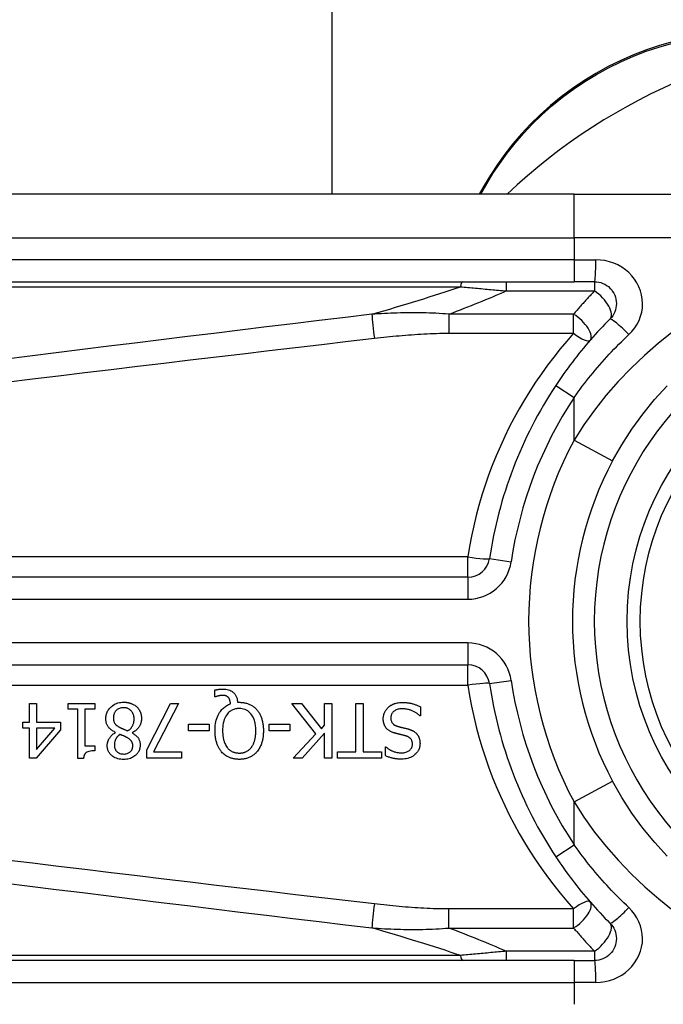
# Model space of a CAD drawing. Header units: inches. Extents: x 12 to 399, y 35 to 188.
# Tile 25 of 193: x 12.78 to 13.359, y 114.364 to 115.249. Entities that reach past the tile are written whole.
import ezdxf

# ---------------------------------------------------------------- set-up
doc = ezdxf.new("R2010")
doc.units = ezdxf.units.IN
doc.header["$MEASUREMENT"] = 0
doc.layers.add('Visible Edges(ANSI)', color=7, linetype='Continuous', lineweight=25)
doc.layers.add('Visible Tangent Edges(ANSI)', color=7, linetype='Continuous', lineweight=25)

msp = doc.modelspace()

# ---------------------------------------------------------------- linework, layer by layer
at = {"layer": 'Visible Edges(ANSI)'}
for p, q in [((13.06082, 129.9632), (13.06082, 115.09206)), ((13.19768, 115.09973), (13.19326, 115.09206)), ((13.27863, 115.09206), (12.62956, 115.09206)), ((13.27863, 115.09206), (13.51589, 115.09206)), ((12.62956, 115.01332), (13.27863, 115.01332)), ((13.29705, 115.01332), (13.27863, 115.01332)), ((13.18312, 114.74756), (12.53114, 114.74756)), ((12.53114, 114.66885), (13.18312, 114.66885)), ((12.95559, 114.64027), (12.95559, 114.64621)), ((12.7888, 114.63417), (12.79515, 114.63417)), ((12.7888, 114.61726), (12.7888, 114.63417)), ((12.79515, 114.63417), (12.79515, 114.61726)), ((12.82366, 114.62914), (12.82366, 114.63417)), ((12.82366, 114.63417), (12.84767, 114.63417)), ((12.84767, 114.63417), (12.84767, 114.62914)), ((12.89449, 114.59233), (12.91578, 114.63417)), ((12.9228, 114.63417), (12.90031, 114.59074)), ((12.91578, 114.63417), (12.9228, 114.63417)), ((12.95646, 114.64027), (12.95559, 114.64027)), ((12.976, 114.63521), (12.97752, 114.63521)), ((13.04651, 114.60693), (13.02494, 114.63417)), ((13.02494, 114.63417), (13.03343, 114.63417)), ((13.03343, 114.63417), (13.05142, 114.61128)), ((13.05429, 114.63417), (13.06083, 114.63417)), ((13.05429, 114.61451), (13.05429, 114.63417)), ((13.06083, 114.63417), (13.06083, 114.58496)), ((13.08233, 114.59078), (13.08233, 114.63417)), ((13.08233, 114.63417), (13.08887, 114.63417)), ((13.08887, 114.63417), (13.08887, 114.59078)), ((12.83239, 114.62914), (12.82366, 114.62914)), ((12.83239, 114.5848), (12.83239, 114.62914)), ((12.83874, 114.62914), (12.83874, 114.59616)), ((12.84767, 114.62914), (12.83874, 114.62914)), ((13.14047, 114.63122), (13.14047, 114.623)), ((12.78294, 114.61195), (12.78294, 114.61726)), ((12.78294, 114.61726), (12.7888, 114.61726)), ((12.79515, 114.61726), (12.81688, 114.61726)), ((12.81688, 114.61726), (12.81688, 114.61032)), ((12.93194, 114.60964), (12.93194, 114.61562)), ((12.93194, 114.61562), (12.95056, 114.61562)), ((12.95056, 114.61562), (12.95056, 114.60964)), ((13.0044, 114.60964), (13.0044, 114.61562)), ((13.0044, 114.61562), (13.02302, 114.61562)), ((13.02302, 114.61562), (13.02302, 114.60964)), ((13.14047, 114.623), (13.13999, 114.623)), ((12.7888, 114.61195), (12.78294, 114.61195)), ((12.7888, 114.58496), (12.7888, 114.61195)), ((12.81688, 114.61032), (12.79487, 114.58496)), ((12.79515, 114.61195), (12.79515, 114.59273)), ((12.79515, 114.59273), (12.8117, 114.61195)), ((12.8117, 114.61195), (12.79515, 114.61195)), ((12.86629, 114.60797), (12.86629, 114.60817)), ((12.88129, 114.60789), (12.88129, 114.60769)), ((12.95056, 114.60964), (12.93194, 114.60964)), ((13.02302, 114.60964), (13.0044, 114.60964)), ((13.02613, 114.58496), (13.04651, 114.60693)), ((13.05429, 114.60757), (13.03411, 114.58496)), ((13.05142, 114.61128), (13.05429, 114.61451)), ((13.05429, 114.58496), (13.05429, 114.60757)), ((12.83874, 114.59616), (12.84767, 114.59616)), ((12.84767, 114.59616), (12.84767, 114.59166)), ((12.89449, 114.58496), (12.89449, 114.59233)), ((12.90031, 114.59074), (12.92571, 114.59074)), ((12.92571, 114.59074), (12.92571, 114.58496)), ((13.06582, 114.58496), (13.06582, 114.59078)), ((13.06582, 114.59078), (13.08233, 114.59078)), ((13.08887, 114.59078), (13.10538, 114.59078)), ((13.10538, 114.59078), (13.10538, 114.58496)), ((13.10893, 114.58727), (13.10893, 114.59509)), ((13.10893, 114.59509), (13.1094, 114.59509)), ((12.79487, 114.58496), (12.7888, 114.58496)), ((12.8375, 114.5848), (12.83239, 114.5848)), ((12.92571, 114.58496), (12.89449, 114.58496)), ((13.03411, 114.58496), (13.02613, 114.58496)), ((13.06083, 114.58496), (13.05429, 114.58496)), ((13.10538, 114.58496), (13.06582, 114.58496)), ((13.27863, 114.40309), (12.62956, 114.40309)), ((13.27863, 114.40309), (13.29705, 114.40309))]:
    msp.add_line(p, q, dxfattribs=at)
at = {"layer": 'Visible Edges(ANSI)', "flags": 128}
for points in [[(13.36729, 115.2289), (13.35553, 115.22557), (13.3438, 115.22168), (13.33217, 115.21722), (13.32069, 115.21219), (13.30939, 115.20662), (13.29833, 115.20055), (13.28756, 115.19399), (13.27712, 115.18697), (13.26707, 115.17951), (13.25744, 115.17166), (13.24828, 115.16345), (13.23959, 115.15494), (13.23137, 115.14616), (13.22364, 115.13716), (13.2164, 115.12797), (13.20966, 115.11864), (13.20341, 115.10922), (13.19768, 115.09973)], [(13.29705, 115.01332), (13.29898, 115.01322), (13.30088, 115.01293), (13.30274, 115.01246), (13.30456, 115.01181), (13.3063, 115.01099), (13.30796, 115.01), (13.30951, 115.00887), (13.31094, 115.00759), (13.31224, 115.00617), (13.31338, 115.00462), (13.31437, 115.00296), (13.3152, 115.0012), (13.31586, 114.99938), (13.31634, 114.9975), (13.31664, 114.99559), (13.31674, 114.99366), (13.31665, 114.99173), (13.31636, 114.98981), (13.31589, 114.98793), (13.31524, 114.9861), (13.31441, 114.98435), (13.31342, 114.98269), (13.31226, 114.98114), (13.31097, 114.97971)], [(13.31097, 114.97971), (13.30872, 114.97744), (13.30648, 114.97515), (13.30427, 114.97284), (13.30207, 114.97051), (13.29988, 114.96816), (13.29772, 114.96579), (13.29557, 114.9634), (13.29344, 114.96099), (13.29133, 114.95856), (13.28925, 114.95611), (13.28718, 114.95364), (13.28513, 114.95115), (13.2831, 114.94865), (13.28109, 114.94613), (13.2791, 114.94359), (13.27714, 114.94104), (13.27519, 114.93847), (13.27327, 114.93588), (13.27137, 114.93328), (13.26949, 114.93066), (13.26764, 114.92803), (13.26581, 114.92538), (13.264, 114.92272), (13.26221, 114.92005)], [(13.31333, 114.85223), (13.32163, 114.86675), (13.33072, 114.88082), (13.34057, 114.89436), (13.35111, 114.9073), (13.36231, 114.91958)], [(12.95559, 114.64621), (12.95598, 114.64631), (12.95638, 114.64639), (12.95676, 114.64647), (12.95714, 114.64655), (12.95751, 114.64662), (12.95787, 114.64668), (12.95822, 114.64673), (12.95855, 114.64679), (12.95888, 114.64683), (12.95918, 114.64687), (12.95948, 114.64691), (12.95977, 114.64694), (12.96006, 114.64697), (12.96034, 114.647), (12.96063, 114.64702), (12.96092, 114.64705), (12.96121, 114.64706), (12.9615, 114.64708), (12.96179, 114.6471), (12.96208, 114.64711), (12.96237, 114.64712), (12.96266, 114.64712), (12.96295, 114.64713), (12.96324, 114.64713)], [(12.96324, 114.64713), (12.96441, 114.64709), (12.96557, 114.64698), (12.96672, 114.64678), (12.96784, 114.64649), (12.96894, 114.6461), (12.96994, 114.64563), (12.97081, 114.64513), (12.97155, 114.64461), (12.97217, 114.6441), (12.97268, 114.64361), (12.97313, 114.64313), (12.97355, 114.64262), (12.97393, 114.64209), (12.97427, 114.64154), (12.97459, 114.64096), (12.97487, 114.64036), (12.97512, 114.63975), (12.97533, 114.63912), (12.97551, 114.63848), (12.97566, 114.63784), (12.97579, 114.63719), (12.97588, 114.63653), (12.97596, 114.63587), (12.976, 114.63521)], [(12.85756, 114.62045), (12.85758, 114.62131), (12.85765, 114.62217), (12.85776, 114.62302), (12.85793, 114.62386), (12.85814, 114.62469), (12.85841, 114.6255), (12.85873, 114.62631), (12.85911, 114.62709), (12.85953, 114.62783), (12.85999, 114.62855), (12.8605, 114.62924), (12.86106, 114.6299), (12.86165, 114.63054), (12.86232, 114.63118), (12.86309, 114.63184), (12.86397, 114.63248), (12.86495, 114.6331), (12.86603, 114.63368), (12.86722, 114.63419), (12.86845, 114.6346), (12.86971, 114.63491), (12.87099, 114.63512), (12.87229, 114.63525), (12.87359, 114.63529)], [(12.87359, 114.63529), (12.87403, 114.63528), (12.87447, 114.63527), (12.87491, 114.63525), (12.87535, 114.63522), (12.87578, 114.63518), (12.87622, 114.63513), (12.87665, 114.63508), (12.87708, 114.63501), (12.87751, 114.63494), (12.87794, 114.63485), (12.87837, 114.63476), (12.87879, 114.63465), (12.87922, 114.63453), (12.87963, 114.63441), (12.88005, 114.63427), (12.88047, 114.63411), (12.88097, 114.63392), (12.88154, 114.63367), (12.88216, 114.63336), (12.88283, 114.633), (12.88351, 114.63257), (12.88417, 114.6321), (12.8848, 114.6316), (12.8854, 114.63106)], [(12.95574, 114.6096), (12.95577, 114.61121), (12.95586, 114.61282), (12.95601, 114.61443), (12.95622, 114.61603), (12.95652, 114.61762), (12.95689, 114.61918), (12.95735, 114.62072), (12.9579, 114.62223), (12.95852, 114.62362), (12.95918, 114.62489), (12.95986, 114.62603), (12.96055, 114.62704), (12.96125, 114.62794), (12.96193, 114.62873), (12.96259, 114.62942), (12.96327, 114.63007), (12.96398, 114.63067), (12.96472, 114.63124), (12.96549, 114.63178), (12.96629, 114.63227), (12.96711, 114.63272), (12.96796, 114.63312), (12.96882, 114.63349), (12.9697, 114.63381)], [(12.96217, 114.64143), (12.962, 114.64142), (12.96183, 114.64142), (12.96166, 114.64141), (12.96149, 114.6414), (12.96131, 114.64139), (12.96114, 114.64137), (12.96097, 114.64135), (12.96079, 114.64133), (12.96062, 114.64131), (12.96045, 114.64128), (12.96027, 114.64125), (12.9601, 114.64122), (12.95993, 114.64119), (12.95976, 114.64116), (12.95959, 114.64113), (12.95942, 114.64109), (12.95926, 114.64105), (12.95909, 114.64102), (12.95887, 114.64097), (12.9585, 114.64087), (12.95801, 114.64075), (12.95747, 114.6406), (12.95694, 114.64044), (12.95646, 114.64027)], [(12.96783, 114.63943), (12.96767, 114.6396), (12.96751, 114.63976), (12.96734, 114.63992), (12.96717, 114.64007), (12.96699, 114.64021), (12.96681, 114.64034), (12.96662, 114.64047), (12.96643, 114.64058), (12.96622, 114.64069), (12.96602, 114.6408), (12.9658, 114.64089), (12.96558, 114.64097), (12.96535, 114.64105), (12.96511, 114.64112), (12.96485, 114.64118), (12.96457, 114.64124), (12.96428, 114.64129), (12.96398, 114.64133), (12.96368, 114.64136), (12.96338, 114.64139), (12.96307, 114.64141), (12.96277, 114.64142), (12.96246, 114.64142), (12.96217, 114.64143)], [(12.9697, 114.63381), (12.96968, 114.63401), (12.96966, 114.63422), (12.96964, 114.63443), (12.96961, 114.63463), (12.96958, 114.63484), (12.96955, 114.63504), (12.96952, 114.63525), (12.96948, 114.63545), (12.96944, 114.63566), (12.9694, 114.63586), (12.96936, 114.63606), (12.96931, 114.63627), (12.96926, 114.63647), (12.9692, 114.63667), (12.96914, 114.63687), (12.96908, 114.63706), (12.96901, 114.63727), (12.96892, 114.63753), (12.9688, 114.63783), (12.96866, 114.63815), (12.96849, 114.63849), (12.96829, 114.63882), (12.96807, 114.63914), (12.96783, 114.63943)], [(12.97752, 114.63521), (12.97826, 114.6352), (12.97901, 114.63517), (12.97974, 114.63512), (12.98048, 114.63505), (12.98121, 114.63495), (12.98194, 114.63484), (12.98266, 114.6347), (12.98338, 114.63454), (12.98409, 114.63435), (12.9848, 114.63414), (12.9855, 114.63391), (12.9862, 114.63364), (12.98688, 114.63335), (12.98755, 114.63303), (12.98821, 114.63269), (12.98886, 114.63232), (12.98949, 114.63193), (12.9901, 114.63151), (12.9907, 114.63106), (12.99128, 114.63059), (12.99184, 114.6301), (12.99238, 114.62959), (12.99289, 114.62906), (12.99339, 114.62851)], [(13.11148, 114.63058), (13.11178, 114.63085), (13.11208, 114.63111), (13.11239, 114.63136), (13.11271, 114.6316), (13.11302, 114.63184), (13.11335, 114.63207), (13.11368, 114.63228), (13.11401, 114.6325), (13.11435, 114.6327), (13.1147, 114.6329), (13.11505, 114.63308), (13.1154, 114.63326), (13.11576, 114.63344), (13.11612, 114.6336), (13.11649, 114.63376), (13.11687, 114.63391), (13.11731, 114.63407), (13.11788, 114.63425), (13.11858, 114.63444), (13.11942, 114.63462), (13.1204, 114.63479), (13.12154, 114.63492), (13.12285, 114.63501), (13.12432, 114.63505)], [(13.12432, 114.63505), (13.12501, 114.63504), (13.12571, 114.63503), (13.12642, 114.635), (13.12712, 114.63496), (13.12783, 114.63491), (13.12854, 114.63485), (13.12925, 114.63477), (13.12996, 114.63467), (13.13066, 114.63456), (13.13136, 114.63443), (13.13205, 114.63429), (13.13273, 114.63412), (13.13339, 114.63393), (13.13405, 114.63373), (13.13471, 114.63352), (13.13536, 114.6333), (13.13602, 114.63308), (13.13666, 114.63284), (13.13731, 114.63259), (13.13795, 114.63234), (13.13859, 114.63207), (13.13922, 114.6318), (13.13985, 114.63151), (13.14047, 114.63122)], [(12.87351, 114.63038), (12.87273, 114.63036), (12.87195, 114.63028), (12.87119, 114.63016), (12.87043, 114.62997), (12.86969, 114.62973), (12.86899, 114.62942), (12.86837, 114.62908), (12.86782, 114.62871), (12.86733, 114.62833), (12.86691, 114.62794), (12.86653, 114.62755), (12.86619, 114.62714), (12.86588, 114.62671), (12.86559, 114.62627), (12.86534, 114.6258), (12.86511, 114.62531), (12.86492, 114.6248), (12.86475, 114.62429), (12.86462, 114.62377), (12.86451, 114.62324), (12.86444, 114.62271), (12.86438, 114.62217), (12.86435, 114.62163), (12.86434, 114.62109)], [(12.88296, 114.62009), (12.88294, 114.62088), (12.88287, 114.62166), (12.88276, 114.62243), (12.88259, 114.6232), (12.88237, 114.62395), (12.88209, 114.62468), (12.88176, 114.62537), (12.8814, 114.626), (12.88101, 114.62657), (12.88061, 114.62709), (12.8802, 114.62755), (12.87978, 114.62796), (12.87936, 114.62834), (12.8789, 114.62869), (12.87843, 114.62902), (12.87794, 114.62931), (12.87743, 114.62957), (12.87689, 114.62979), (12.87635, 114.62998), (12.87579, 114.63013), (12.87523, 114.63024), (12.87466, 114.63032), (12.87409, 114.63036), (12.87351, 114.63038)], [(12.8854, 114.63106), (12.88569, 114.63077), (12.88598, 114.63047), (12.88625, 114.63016), (12.88651, 114.62984), (12.88676, 114.62952), (12.88701, 114.62919), (12.88724, 114.62886), (12.88746, 114.62851), (12.88767, 114.62816), (12.88787, 114.6278), (12.88806, 114.62744), (12.88824, 114.62707), (12.88841, 114.62669), (12.88857, 114.62628), (12.88874, 114.62583), (12.8889, 114.62535), (12.88906, 114.62482), (12.8892, 114.62426), (12.88933, 114.62366), (12.88944, 114.62305), (12.88952, 114.62243), (12.88958, 114.62181), (12.88961, 114.62119), (12.88962, 114.62057)], [(12.97748, 114.62962), (12.97664, 114.6296), (12.9758, 114.62954), (12.97498, 114.62943), (12.97416, 114.62928), (12.97335, 114.62908), (12.97255, 114.62883), (12.97177, 114.62852), (12.97101, 114.62816), (12.97029, 114.62776), (12.96959, 114.62731), (12.96893, 114.62681), (12.96829, 114.62627), (12.96768, 114.62568), (12.967, 114.62493), (12.96626, 114.62399), (12.9655, 114.62283), (12.96476, 114.62142), (12.9641, 114.61982), (12.96358, 114.61817), (12.96318, 114.61649), (12.9629, 114.61479), (12.96271, 114.61306), (12.9626, 114.61133), (12.96256, 114.6096)], [(12.99243, 114.6096), (12.99242, 114.61062), (12.99239, 114.61164), (12.99232, 114.61267), (12.99223, 114.61371), (12.99211, 114.61473), (12.99195, 114.61576), (12.99175, 114.61677), (12.99152, 114.61777), (12.99124, 114.61876), (12.99093, 114.61973), (12.99055, 114.62071), (12.99008, 114.62172), (12.98953, 114.62275), (12.98887, 114.62378), (12.98809, 114.6248), (12.98719, 114.62579), (12.9862, 114.62668), (12.98514, 114.62747), (12.98399, 114.62815), (12.98276, 114.6287), (12.98148, 114.62911), (12.98017, 114.6294), (12.97883, 114.62957), (12.97748, 114.62962)], [(12.99339, 114.62851), (12.99389, 114.62791), (12.99436, 114.6273), (12.9948, 114.62667), (12.99522, 114.62602), (12.99561, 114.62536), (12.99598, 114.62469), (12.99633, 114.624), (12.99666, 114.6233), (12.99696, 114.6226), (12.99725, 114.62188), (12.99751, 114.62114), (12.99776, 114.62039), (12.99799, 114.61961), (12.9982, 114.61882), (12.9984, 114.618), (12.99857, 114.61716), (12.99873, 114.6163), (12.99887, 114.61542), (12.99898, 114.61451), (12.99908, 114.61358), (12.99916, 114.61262), (12.99921, 114.61164), (12.99924, 114.61063), (12.99925, 114.6096)], [(13.10701, 114.62013), (13.10702, 114.62062), (13.10705, 114.62111), (13.10709, 114.62159), (13.10714, 114.62207), (13.10722, 114.62255), (13.10731, 114.62303), (13.10742, 114.6235), (13.10754, 114.62397), (13.10767, 114.62443), (13.10783, 114.6249), (13.108, 114.62536), (13.10818, 114.62581), (13.10838, 114.62626), (13.10859, 114.6267), (13.10881, 114.62713), (13.10905, 114.62755), (13.1093, 114.62797), (13.10957, 114.62838), (13.10985, 114.62877), (13.11015, 114.62916), (13.11046, 114.62953), (13.11079, 114.62989), (13.11113, 114.63024), (13.11148, 114.63058)], [(13.1248, 114.62938), (13.12391, 114.62937), (13.123, 114.62932), (13.1221, 114.62922), (13.1212, 114.62908), (13.12032, 114.62889), (13.11946, 114.62865), (13.11866, 114.62835), (13.11796, 114.62802), (13.11736, 114.62767), (13.11685, 114.62732), (13.11641, 114.62697), (13.11604, 114.62663), (13.11569, 114.62626), (13.11537, 114.62588), (13.11507, 114.62548), (13.1148, 114.62505), (13.11457, 114.6246), (13.11436, 114.62414), (13.1142, 114.62366), (13.11406, 114.62318), (13.11396, 114.62268), (13.11389, 114.62218), (13.11384, 114.62167), (13.11383, 114.62117)], [(13.13999, 114.623), (13.13952, 114.62343), (13.13904, 114.62385), (13.13855, 114.62425), (13.13805, 114.62464), (13.13754, 114.62502), (13.13703, 114.62538), (13.1365, 114.62572), (13.13596, 114.62606), (13.13542, 114.62638), (13.13486, 114.62668), (13.1343, 114.62697), (13.13373, 114.62725), (13.13315, 114.62751), (13.13256, 114.62776), (13.13193, 114.628), (13.13127, 114.62824), (13.13057, 114.62847), (13.12983, 114.62868), (13.12906, 114.62887), (13.12826, 114.62904), (13.12744, 114.62918), (13.12658, 114.62929), (13.1257, 114.62936), (13.1248, 114.62938)], [(12.86629, 114.60817), (12.8656, 114.6085), (12.86491, 114.60886), (12.86423, 114.60924), (12.86357, 114.60965), (12.86293, 114.61008), (12.8623, 114.61054), (12.8617, 114.61102), (12.86113, 114.61154), (12.86059, 114.61208), (12.86009, 114.61263), (12.85966, 114.61318), (12.85929, 114.61373), (12.85897, 114.61427), (12.85869, 114.61481), (12.85845, 114.61535), (12.85825, 114.61589), (12.85808, 114.61644), (12.85793, 114.617), (12.85781, 114.61757), (12.85772, 114.61814), (12.85765, 114.61871), (12.8576, 114.61929), (12.85757, 114.61987), (12.85756, 114.62045)], [(12.86434, 114.62109), (12.86435, 114.62056), (12.86438, 114.62002), (12.86443, 114.61949), (12.86451, 114.61896), (12.86462, 114.61844), (12.86476, 114.61792), (12.86493, 114.61742), (12.86513, 114.61697), (12.86535, 114.61656), (12.86558, 114.6162), (12.86582, 114.61587), (12.86608, 114.61557), (12.86634, 114.61529), (12.86662, 114.61502), (12.86692, 114.61476), (12.86723, 114.6145), (12.86756, 114.61424), (12.8679, 114.61399), (12.86825, 114.61375), (12.86861, 114.61352), (12.86898, 114.61329), (12.86936, 114.61306), (12.86974, 114.61284), (12.87012, 114.61263)], [(12.87734, 114.60956), (12.8777, 114.60981), (12.87804, 114.61006), (12.87838, 114.61032), (12.87871, 114.61059), (12.87903, 114.61087), (12.87934, 114.61117), (12.87963, 114.61147), (12.87992, 114.61178), (12.8802, 114.6121), (12.88047, 114.61243), (12.88072, 114.61278), (12.88097, 114.61313), (12.88121, 114.61352), (12.88146, 114.61394), (12.88171, 114.61441), (12.88195, 114.61493), (12.88217, 114.61549), (12.88238, 114.61609), (12.88257, 114.61674), (12.88271, 114.6174), (12.88282, 114.61807), (12.8829, 114.61874), (12.88295, 114.61941), (12.88296, 114.62009)], [(12.88962, 114.62057), (12.88961, 114.62003), (12.88958, 114.6195), (12.88953, 114.61897), (12.88946, 114.61844), (12.88937, 114.61792), (12.88926, 114.61741), (12.88913, 114.61689), (12.88898, 114.61638), (12.88881, 114.61588), (12.88861, 114.61538), (12.88839, 114.61487), (12.88813, 114.61433), (12.88782, 114.61377), (12.88747, 114.61319), (12.88706, 114.6126), (12.8866, 114.61199), (12.88608, 114.61139), (12.88549, 114.61078), (12.88486, 114.61021), (12.8842, 114.60967), (12.88351, 114.60917), (12.88279, 114.60871), (12.88205, 114.60828), (12.88129, 114.60789)], [(13.11678, 114.60773), (13.11626, 114.6079), (13.11573, 114.60808), (13.11521, 114.60827), (13.1147, 114.60848), (13.11419, 114.60871), (13.11369, 114.60895), (13.1132, 114.60921), (13.11272, 114.60948), (13.11225, 114.60977), (13.11179, 114.61008), (13.11135, 114.61041), (13.11089, 114.61078), (13.11041, 114.61123), (13.10991, 114.61175), (13.10941, 114.61236), (13.10892, 114.61305), (13.10846, 114.61384), (13.10805, 114.61468), (13.10772, 114.61554), (13.10745, 114.61643), (13.10725, 114.61734), (13.10712, 114.61827), (13.10704, 114.6192), (13.10701, 114.62013)], [(13.11383, 114.62117), (13.11385, 114.62055), (13.1139, 114.61993), (13.11399, 114.61932), (13.11413, 114.61872), (13.11432, 114.61813), (13.11455, 114.61758), (13.11481, 114.61709), (13.11508, 114.61666), (13.11535, 114.61631), (13.11561, 114.61601), (13.11586, 114.61575), (13.11612, 114.61552), (13.1164, 114.6153), (13.11668, 114.61509), (13.11697, 114.61489), (13.11728, 114.61471), (13.11758, 114.61454), (13.1179, 114.61438), (13.11822, 114.61423), (13.11855, 114.61409), (13.11888, 114.61396), (13.11922, 114.61384), (13.11955, 114.61373), (13.11989, 114.61363)], [(12.8588, 114.59636), (12.8588, 114.59681), (12.85883, 114.59726), (12.85888, 114.59771), (12.85894, 114.59815), (12.85902, 114.59859), (12.85911, 114.59903), (12.85922, 114.59946), (12.85935, 114.59989), (12.8595, 114.60032), (12.85966, 114.60074), (12.85984, 114.60119), (12.86006, 114.60168), (12.86033, 114.60221), (12.86065, 114.60277), (12.86101, 114.60335), (12.86143, 114.60395), (12.8619, 114.60455), (12.86243, 114.60515), (12.86301, 114.60571), (12.86361, 114.60623), (12.86424, 114.60672), (12.8649, 114.60717), (12.86558, 114.60759), (12.86629, 114.60797)], [(12.87012, 114.61263), (12.87028, 114.61255), (12.87044, 114.61246), (12.8706, 114.61237), (12.87077, 114.61229), (12.87095, 114.6122), (12.87113, 114.61211), (12.87133, 114.61202), (12.87153, 114.61193), (12.87175, 114.61184), (12.87198, 114.61174), (12.87223, 114.61163), (12.87249, 114.61153), (12.87277, 114.61141), (12.87307, 114.61129), (12.87339, 114.61116), (12.87372, 114.61102), (12.87409, 114.61088), (12.87447, 114.61072), (12.87488, 114.61056), (12.87531, 114.61038), (12.87578, 114.6102), (12.87627, 114.61), (12.87679, 114.60979), (12.87734, 114.60956)], [(12.88129, 114.60769), (12.8817, 114.60744), (12.88211, 114.60719), (12.88252, 114.60692), (12.88293, 114.60665), (12.88332, 114.60636), (12.88372, 114.60607), (12.8841, 114.60577), (12.88447, 114.60545), (12.88484, 114.60513), (12.88519, 114.60479), (12.88553, 114.60445), (12.88586, 114.60409), (12.88617, 114.60372), (12.88647, 114.60334), (12.88677, 114.60292), (12.88707, 114.60244), (12.88736, 114.60189), (12.88763, 114.60128), (12.88788, 114.60059), (12.88809, 114.59985), (12.88824, 114.5991), (12.88835, 114.59834), (12.88841, 114.59757), (12.88843, 114.5968)], [(12.96165, 114.59062), (12.96119, 114.59117), (12.96075, 114.59174), (12.96033, 114.59233), (12.95993, 114.59293), (12.95956, 114.59354), (12.95921, 114.59417), (12.95887, 114.5948), (12.95856, 114.59545), (12.95826, 114.5961), (12.95798, 114.59677), (12.95772, 114.59744), (12.95747, 114.59814), (12.95723, 114.59888), (12.957, 114.59965), (12.95679, 114.60046), (12.95659, 114.6013), (12.9564, 114.60218), (12.95624, 114.60311), (12.9561, 114.60408), (12.95597, 114.60509), (12.95588, 114.60615), (12.9558, 114.60725), (12.95576, 114.6084), (12.95574, 114.6096)], [(12.96256, 114.6096), (12.96257, 114.60905), (12.96258, 114.6085), (12.9626, 114.60795), (12.96262, 114.60739), (12.96265, 114.60684), (12.9627, 114.60628), (12.96275, 114.60572), (12.96281, 114.60517), (12.96288, 114.60462), (12.96295, 114.60407), (12.96304, 114.60352), (12.96314, 114.60297), (12.96325, 114.60243), (12.96337, 114.60189), (12.96351, 114.60135), (12.96365, 114.60082), (12.96383, 114.60023), (12.96405, 114.59955), (12.96432, 114.59882), (12.96464, 114.59803), (12.96503, 114.5972), (12.96548, 114.59636), (12.966, 114.59552), (12.96659, 114.59469)], [(12.98841, 114.59469), (12.98871, 114.59509), (12.98899, 114.5955), (12.98927, 114.59592), (12.98952, 114.59636), (12.98977, 114.5968), (12.99, 114.59724), (12.99021, 114.5977), (12.99042, 114.59816), (12.99061, 114.59862), (12.99079, 114.59909), (12.99096, 114.59956), (12.99112, 114.60005), (12.99128, 114.60058), (12.99144, 114.60115), (12.9916, 114.60177), (12.99175, 114.60244), (12.99189, 114.60315), (12.99202, 114.60391), (12.99214, 114.60472), (12.99224, 114.60559), (12.99232, 114.60651), (12.99238, 114.60748), (12.99242, 114.60851), (12.99243, 114.6096)], [(12.99925, 114.6096), (12.99925, 114.6088), (12.99923, 114.608), (12.99919, 114.6072), (12.99915, 114.60639), (12.99908, 114.60559), (12.999, 114.60479), (12.9989, 114.60398), (12.99879, 114.60319), (12.99865, 114.60239), (12.9985, 114.6016), (12.99832, 114.60082), (12.99812, 114.60004), (12.99791, 114.59927), (12.99767, 114.59851), (12.9974, 114.59774), (12.9971, 114.59696), (12.99676, 114.59616), (12.9964, 114.59536), (12.99599, 114.59456), (12.99555, 114.59376), (12.99507, 114.59296), (12.99454, 114.59217), (12.99397, 114.59139), (12.99335, 114.59062)], [(13.12687, 114.60514), (13.12642, 114.60526), (13.12596, 114.60538), (13.12551, 114.60549), (13.12506, 114.60561), (13.12462, 114.60572), (13.12418, 114.60583), (13.12374, 114.60594), (13.1233, 114.60604), (13.12287, 114.60615), (13.12244, 114.60625), (13.12201, 114.60636), (13.12159, 114.60646), (13.12117, 114.60656), (13.12075, 114.60667), (13.12034, 114.60677), (13.11993, 114.60687), (13.11953, 114.60697), (13.11912, 114.60708), (13.11872, 114.60718), (13.11833, 114.60729), (13.11794, 114.6074), (13.11755, 114.6075), (13.11716, 114.60761), (13.11678, 114.60773)], [(13.11989, 114.61363), (13.12026, 114.61353), (13.12061, 114.61343), (13.12094, 114.61334), (13.12125, 114.61326), (13.12155, 114.61318), (13.12184, 114.6131), (13.12212, 114.61303), (13.1224, 114.61296), (13.12268, 114.61289), (13.12296, 114.61282), (13.12325, 114.61276), (13.12354, 114.61268), (13.12385, 114.61261), (13.12417, 114.61253), (13.1245, 114.61245), (13.12486, 114.61237), (13.12524, 114.61228), (13.12564, 114.61218), (13.12608, 114.61207), (13.12654, 114.61196), (13.12704, 114.61183), (13.12758, 114.6117), (13.12816, 114.61155), (13.12879, 114.6114)], [(13.12879, 114.6114), (13.12907, 114.61132), (13.12936, 114.61124), (13.12965, 114.61115), (13.12994, 114.61107), (13.13022, 114.61097), (13.13051, 114.61088), (13.13079, 114.61078), (13.13107, 114.61068), (13.13135, 114.61058), (13.13163, 114.61047), (13.13191, 114.61036), (13.13219, 114.61024), (13.13246, 114.61012), (13.13273, 114.61), (13.133, 114.60987), (13.13327, 114.60974), (13.13356, 114.6096), (13.13391, 114.60941), (13.13431, 114.60917), (13.13477, 114.60887), (13.13527, 114.60852), (13.1358, 114.6081), (13.13636, 114.60761), (13.13692, 114.60705)], [(13.13692, 114.60705), (13.13712, 114.60683), (13.13732, 114.6066), (13.13751, 114.60637), (13.13769, 114.60613), (13.13786, 114.60589), (13.13803, 114.60565), (13.13819, 114.6054), (13.13834, 114.60515), (13.13849, 114.60489), (13.13863, 114.60463), (13.13877, 114.60437), (13.1389, 114.6041), (13.13902, 114.60383), (13.13914, 114.60356), (13.13925, 114.60328), (13.13937, 114.60298), (13.13949, 114.60261), (13.13962, 114.60218), (13.13974, 114.60168), (13.13986, 114.60112), (13.13996, 114.60048), (13.14004, 114.59978), (13.14009, 114.59901), (13.14011, 114.59816)], [(12.87016, 114.60629), (12.86993, 114.60612), (12.86971, 114.60594), (12.86949, 114.60575), (12.86927, 114.60557), (12.86905, 114.60537), (12.86883, 114.60518), (12.86862, 114.60498), (12.86841, 114.60477), (12.86821, 114.60456), (12.86801, 114.60435), (12.86781, 114.60413), (12.86763, 114.60391), (12.86744, 114.60369), (12.86727, 114.60346), (12.8671, 114.60323), (12.86694, 114.60299), (12.86679, 114.60275), (12.86657, 114.60237), (12.86628, 114.60178), (12.86597, 114.60099), (12.86567, 114.59998), (12.86543, 114.59882), (12.8653, 114.59763), (12.86526, 114.59644)], [(12.8771, 114.60322), (12.87696, 114.6033), (12.8768, 114.60339), (12.87662, 114.60348), (12.87642, 114.60359), (12.87621, 114.6037), (12.87597, 114.60382), (12.87573, 114.60394), (12.87546, 114.60407), (12.87519, 114.60421), (12.8749, 114.60435), (12.8746, 114.60449), (12.87429, 114.60463), (12.87397, 114.60478), (12.87364, 114.60493), (12.87331, 114.60507), (12.87297, 114.60522), (12.87262, 114.60537), (12.87228, 114.60551), (12.87192, 114.60565), (12.87157, 114.60579), (12.87122, 114.60592), (12.87086, 114.60605), (12.87051, 114.60618), (12.87016, 114.60629)], [(12.88181, 114.59604), (12.8818, 114.5963), (12.88179, 114.59657), (12.88177, 114.59683), (12.88175, 114.59709), (12.88171, 114.59735), (12.88167, 114.5976), (12.88162, 114.59786), (12.88156, 114.59811), (12.88149, 114.59836), (12.88141, 114.59861), (12.88132, 114.59886), (12.88122, 114.59911), (12.88109, 114.59938), (12.88093, 114.59969), (12.88072, 114.60003), (12.88047, 114.60039), (12.88016, 114.60078), (12.87979, 114.60118), (12.87939, 114.60157), (12.87896, 114.60194), (12.87852, 114.60229), (12.87806, 114.60262), (12.87758, 114.60293), (12.8771, 114.60322)], [(13.14011, 114.59816), (13.14009, 114.59735), (13.14003, 114.59656), (13.13991, 114.59577), (13.13976, 114.59499), (13.13955, 114.59423), (13.13929, 114.59347), (13.13898, 114.59273), (13.13862, 114.59201), (13.13822, 114.59132), (13.13778, 114.59066), (13.13729, 114.59002), (13.13677, 114.58941), (13.1362, 114.58883), (13.13554, 114.5882), (13.13476, 114.58756), (13.13385, 114.58691), (13.13281, 114.58627), (13.13163, 114.58568), (13.13035, 114.58516), (13.12904, 114.58476), (13.12769, 114.58445), (13.12632, 114.58424), (13.12495, 114.58412), (13.12356, 114.58408)], [(13.13329, 114.59748), (13.13328, 114.59807), (13.13323, 114.59867), (13.13314, 114.59926), (13.13301, 114.59984), (13.13283, 114.60041), (13.13261, 114.60095), (13.13236, 114.60144), (13.13209, 114.60186), (13.13182, 114.60223), (13.13154, 114.60255), (13.13127, 114.60283), (13.13098, 114.60309), (13.13069, 114.60333), (13.13038, 114.60356), (13.13006, 114.60378), (13.12974, 114.60398), (13.1294, 114.60416), (13.12905, 114.60434), (13.1287, 114.6045), (13.12834, 114.60465), (13.12798, 114.60479), (13.12761, 114.60491), (13.12724, 114.60503), (13.12687, 114.60514)], [(12.84767, 114.59166), (12.84629, 114.59163), (12.84493, 114.59153), (12.84361, 114.59136), (12.84237, 114.59109), (12.84125, 114.59073), (12.84042, 114.59034), (12.83988, 114.59), (12.83956, 114.58975), (12.83931, 114.58952), (12.83908, 114.58927), (12.83887, 114.58901), (12.83867, 114.58873), (12.83849, 114.58843), (12.83833, 114.58813), (12.83818, 114.58782), (12.83805, 114.5875), (12.83794, 114.58717), (12.83784, 114.58684), (12.83776, 114.58651), (12.83768, 114.58617), (12.83762, 114.58583), (12.83757, 114.58548), (12.83753, 114.58514), (12.8375, 114.5848)], [(12.87359, 114.58384), (12.87226, 114.58388), (12.87093, 114.58399), (12.86962, 114.58419), (12.86832, 114.58449), (12.86706, 114.58489), (12.86586, 114.58539), (12.86482, 114.58593), (12.86393, 114.5865), (12.86318, 114.58707), (12.86255, 114.58761), (12.86204, 114.58811), (12.86156, 114.58862), (12.86112, 114.58916), (12.86072, 114.58972), (12.86035, 114.59031), (12.86001, 114.59092), (12.85972, 114.59156), (12.85946, 114.59222), (12.85925, 114.59289), (12.85908, 114.59357), (12.85895, 114.59426), (12.85886, 114.59496), (12.85881, 114.59566), (12.8588, 114.59636)], [(12.86526, 114.59644), (12.86526, 114.59605), (12.86529, 114.59565), (12.86533, 114.59526), (12.86539, 114.59488), (12.86547, 114.59449), (12.86557, 114.59412), (12.86568, 114.59374), (12.86582, 114.59337), (12.86598, 114.59301), (12.86616, 114.59266), (12.86635, 114.59232), (12.86657, 114.59199), (12.8668, 114.59168), (12.86705, 114.59137), (12.86731, 114.59108), (12.86761, 114.59078), (12.86801, 114.59043), (12.86855, 114.59004), (12.86922, 114.58965), (12.87003, 114.58929), (12.8709, 114.58902), (12.8718, 114.58884), (12.87271, 114.58874), (12.87363, 114.5887)], [(12.88843, 114.5968), (12.88841, 114.59605), (12.88835, 114.59531), (12.88825, 114.59458), (12.8881, 114.59386), (12.88791, 114.59314), (12.88768, 114.59244), (12.88739, 114.59175), (12.88707, 114.59108), (12.8867, 114.59044), (12.88629, 114.58982), (12.88585, 114.58923), (12.88536, 114.58866), (12.88484, 114.58811), (12.88424, 114.58755), (12.88354, 114.58696), (12.88273, 114.58638), (12.8818, 114.58581), (12.88076, 114.58528), (12.87963, 114.58482), (12.87846, 114.58445), (12.87726, 114.58417), (12.87605, 114.58398), (12.87482, 114.58387), (12.87359, 114.58384)], [(12.87363, 114.5887), (12.87439, 114.58873), (12.87515, 114.5888), (12.8759, 114.58893), (12.87664, 114.58912), (12.87735, 114.58937), (12.87802, 114.58967), (12.87859, 114.58999), (12.87908, 114.59033), (12.87949, 114.59065), (12.87982, 114.59096), (12.8801, 114.59125), (12.88036, 114.59155), (12.8806, 114.59187), (12.88082, 114.5922), (12.88102, 114.59255), (12.88119, 114.59291), (12.88134, 114.59328), (12.88147, 114.59366), (12.88158, 114.59405), (12.88166, 114.59444), (12.88173, 114.59484), (12.88177, 114.59524), (12.8818, 114.59564), (12.88181, 114.59604)], [(12.97752, 114.58392), (12.97688, 114.58393), (12.97625, 114.58395), (12.97562, 114.58398), (12.97499, 114.58404), (12.97436, 114.5841), (12.97373, 114.58419), (12.97311, 114.58429), (12.97249, 114.58441), (12.97188, 114.58454), (12.97127, 114.5847), (12.97066, 114.58487), (12.97006, 114.58506), (12.96946, 114.58527), (12.96887, 114.5855), (12.96825, 114.58577), (12.96758, 114.58609), (12.96685, 114.58646), (12.96609, 114.5869), (12.9653, 114.5874), (12.96451, 114.58796), (12.96374, 114.58857), (12.96301, 114.58922), (12.96231, 114.5899), (12.96165, 114.59062)], [(12.96659, 114.59469), (12.96692, 114.59428), (12.96725, 114.59389), (12.9676, 114.59351), (12.96797, 114.59314), (12.96835, 114.59279), (12.96874, 114.59246), (12.96914, 114.59214), (12.96956, 114.59184), (12.97, 114.59156), (12.97045, 114.59129), (12.97091, 114.59105), (12.97138, 114.59082), (12.97186, 114.59061), (12.97235, 114.59043), (12.97284, 114.59026), (12.97334, 114.59011), (12.97385, 114.58998), (12.97436, 114.58987), (12.97488, 114.58978), (12.97539, 114.58971), (12.97591, 114.58965), (12.97643, 114.58961), (12.97696, 114.58959), (12.97748, 114.58958)], [(12.97748, 114.58958), (12.97792, 114.58959), (12.97836, 114.5896), (12.97881, 114.58963), (12.97925, 114.58966), (12.97968, 114.58971), (12.98012, 114.58977), (12.98056, 114.58984), (12.98099, 114.58993), (12.98142, 114.59003), (12.98184, 114.59014), (12.98226, 114.59026), (12.98268, 114.5904), (12.9831, 114.59056), (12.98351, 114.59073), (12.98396, 114.59094), (12.98444, 114.59119), (12.98494, 114.59149), (12.98546, 114.59183), (12.986, 114.59223), (12.98653, 114.59267), (12.98704, 114.59314), (12.98752, 114.59363), (12.98797, 114.59415), (12.98841, 114.59469)], [(12.99335, 114.59062), (12.99286, 114.59007), (12.99235, 114.58954), (12.99182, 114.58904), (12.99127, 114.58856), (12.99071, 114.5881), (12.99013, 114.58766), (12.98953, 114.58725), (12.98891, 114.58686), (12.98827, 114.58649), (12.98762, 114.58614), (12.98695, 114.58582), (12.98627, 114.58553), (12.98558, 114.58526), (12.98488, 114.58502), (12.98417, 114.5848), (12.98345, 114.58461), (12.98272, 114.58444), (12.98199, 114.5843), (12.98125, 114.58418), (12.98051, 114.58408), (12.97976, 114.58401), (12.97902, 114.58396), (12.97827, 114.58393), (12.97752, 114.58392)], [(13.1094, 114.59509), (13.10977, 114.59476), (13.11014, 114.59445), (13.11052, 114.59415), (13.11091, 114.59386), (13.11131, 114.59358), (13.11171, 114.59331), (13.11213, 114.59305), (13.11254, 114.59279), (13.11297, 114.59255), (13.1134, 114.59232), (13.11383, 114.59209), (13.11427, 114.59187), (13.11471, 114.59166), (13.11515, 114.59146), (13.11564, 114.59124), (13.11623, 114.59101), (13.1169, 114.59077), (13.11765, 114.59053), (13.11848, 114.5903), (13.11939, 114.5901), (13.12032, 114.58994), (13.12125, 114.58983), (13.12218, 114.58976), (13.12312, 114.58974)], [(13.12312, 114.58974), (13.12398, 114.58976), (13.12483, 114.58982), (13.12568, 114.58993), (13.12652, 114.59009), (13.12734, 114.59031), (13.12814, 114.59058), (13.12889, 114.5909), (13.12955, 114.59125), (13.13012, 114.59161), (13.1306, 114.59196), (13.13101, 114.59231), (13.13134, 114.59262), (13.13165, 114.59295), (13.13193, 114.5933), (13.13219, 114.59366), (13.13242, 114.59403), (13.13263, 114.59443), (13.13281, 114.59484), (13.13296, 114.59526), (13.13309, 114.5957), (13.13318, 114.59614), (13.13324, 114.59658), (13.13328, 114.59703), (13.13329, 114.59748)], [(13.12356, 114.58408), (13.12299, 114.58408), (13.12243, 114.58409), (13.12186, 114.58411), (13.12129, 114.58414), (13.12072, 114.58418), (13.12016, 114.58422), (13.11959, 114.58428), (13.11903, 114.58434), (13.11847, 114.58441), (13.1179, 114.58449), (13.11734, 114.58458), (13.11679, 114.58468), (13.11623, 114.58479), (13.11567, 114.58491), (13.1151, 114.58505), (13.1145, 114.5852), (13.11387, 114.58537), (13.11321, 114.58557), (13.11254, 114.58578), (13.11185, 114.58603), (13.11113, 114.58629), (13.11041, 114.58659), (13.10967, 114.58691), (13.10893, 114.58727)], [(13.36239, 114.49693), (13.35121, 114.50924), (13.34065, 114.52217), (13.33076, 114.53567), (13.32164, 114.54969), (13.31333, 114.56417)], [(13.26221, 114.49636), (13.264, 114.49368), (13.26581, 114.49102), (13.26764, 114.48838), (13.26949, 114.48575), (13.27137, 114.48313), (13.27327, 114.48053), (13.27519, 114.47794), (13.27714, 114.47537), (13.2791, 114.47281), (13.28109, 114.47028), (13.2831, 114.46776), (13.28513, 114.46525), (13.28718, 114.46277), (13.28925, 114.4603), (13.29133, 114.45785), (13.29344, 114.45542), (13.29557, 114.45301), (13.29772, 114.45062), (13.29988, 114.44825), (13.30207, 114.4459), (13.30427, 114.44356), (13.30648, 114.44125), (13.30872, 114.43896), (13.31097, 114.43669)], [(13.31097, 114.43669), (13.31226, 114.43527), (13.31339, 114.43372), (13.31438, 114.43207), (13.3152, 114.43032), (13.31586, 114.4285), (13.31634, 114.42663), (13.31663, 114.42472), (13.31674, 114.42279), (13.31665, 114.42086), (13.31636, 114.41894), (13.31588, 114.41706), (13.31522, 114.41524), (13.31439, 114.41349), (13.3134, 114.41183), (13.31225, 114.41027), (13.31097, 114.40884), (13.30954, 114.40756), (13.308, 114.40641), (13.30634, 114.40542), (13.3046, 114.40459), (13.30278, 114.40394), (13.3009, 114.40347), (13.29898, 114.40318), (13.29705, 114.40309)]]:
    msp.add_lwpolyline(points, dxfattribs=at)
at = {"layer": 'Visible Edges(ANSI)'}
msp.add_circle((13.58232, 114.7082), 0.25591, dxfattribs=at)
for centre, radius, start, end in [((13.58232, 114.70735), 0.52953, 91.33308, 133.40464), ((13.58232, 114.7082), 0.38386, 146.50369, 171.58673), ((13.58232, 114.7082), 0.30512, 151.83282, 208.16718), ((13.18312, 114.76725), 0.01969, 270, 351.58673), ((13.18312, 114.64916), 0.01969, 8.41327, 90), ((13.58232, 114.7082), 0.38386, 188.41327, 213.49631)]:
    msp.add_arc(centre, radius, start, end, dxfattribs=at)
at = {"layer": 'Visible Tangent Edges(ANSI)'}
for p, q in [((13.19476, 115.09206), (13.20008, 115.1012)), ((13.27863, 115.05269), (13.27863, 115.09206)), ((12.62956, 115.05269), (13.27863, 115.05269)), ((13.54978, 115.05269), (13.27863, 115.05269)), ((13.27863, 115.05269), (13.27863, 115.03301)), ((13.27863, 115.03301), (12.62956, 115.03301)), ((13.27863, 115.03301), (13.27863, 115.01332)), ((13.27863, 115.03301), (13.29828, 115.03301)), ((12.62724, 115.00873), (13.17638, 115.00873)), ((13.21771, 115.01332), (13.21771, 115.00498)), ((13.21771, 115.00498), (13.29705, 115.00498)), ((13.29705, 115.01332), (13.29705, 115.00498)), ((13.16608, 114.98409), (13.16608, 114.967)), ((13.27828, 114.98409), (13.16608, 114.98409)), ((13.27828, 114.967), (13.27828, 114.98409)), ((13.16608, 114.967), (13.27828, 114.967)), ((13.26221, 114.92005), (13.27863, 114.90918)), ((13.27863, 114.87082), (13.27863, 114.90918)), ((13.27863, 114.87082), (13.31333, 114.85223)), ((13.18312, 114.76586), (12.53114, 114.76586)), ((13.18312, 114.74756), (13.18312, 114.76586)), ((13.20259, 114.76437), (13.22206, 114.76149)), ((13.18312, 114.74756), (13.18312, 114.72788)), ((12.53114, 114.72788), (13.18312, 114.72788)), ((13.18312, 114.68853), (12.53114, 114.68853)), ((13.18312, 114.68853), (13.18312, 114.66885)), ((13.18312, 114.65055), (13.18312, 114.66885)), ((13.20259, 114.65204), (13.22206, 114.65492)), ((12.53114, 114.65055), (13.18312, 114.65055)), ((13.27863, 114.54559), (13.31333, 114.56417)), ((13.27863, 114.50722), (13.27863, 114.54559)), ((13.26221, 114.49636), (13.27863, 114.50722)), ((13.27828, 114.44941), (13.16608, 114.44941)), ((13.16608, 114.43231), (13.16608, 114.44941)), ((13.27828, 114.43231), (13.27828, 114.44941)), ((13.16608, 114.43231), (13.27828, 114.43231)), ((13.17638, 114.40768), (12.62724, 114.40768)), ((13.21771, 114.41143), (13.21771, 114.40309)), ((13.29705, 114.41143), (13.21771, 114.41143)), ((13.27863, 114.40309), (13.27863, 114.3834)), ((13.29705, 114.41143), (13.29705, 114.40309)), ((12.62956, 114.3834), (13.27863, 114.3834)), ((13.29828, 114.3834), (13.27863, 114.3834)), ((13.27863, 114.3834), (13.27863, 114.36372))]:
    msp.add_line(p, q, dxfattribs=at)
at = {"layer": 'Visible Tangent Edges(ANSI)', "flags": 128}
for points in [[(13.20008, 115.1012), (13.20572, 115.11046), (13.21187, 115.11966), (13.2185, 115.12877), (13.22562, 115.13774), (13.23321, 115.14653), (13.24128, 115.15511), (13.2498, 115.16343), (13.25879, 115.17145), (13.26822, 115.17912), (13.27808, 115.18641), (13.2883, 115.19328), (13.29885, 115.1997), (13.30968, 115.20565), (13.32074, 115.21111), (13.33198, 115.21604), (13.34337, 115.22043), (13.35484, 115.22426), (13.36634, 115.22754)], [(13.32797, 114.96579), (13.33073, 114.96864), (13.33319, 114.97175), (13.33531, 114.97507), (13.33708, 114.97857), (13.33847, 114.98222), (13.33947, 114.98599), (13.34008, 114.98982), (13.34028, 114.99368), (13.34006, 114.99754), (13.33943, 115.00137), (13.3384, 115.00512), (13.337, 115.00877), (13.33523, 115.01228), (13.33311, 115.0156), (13.33067, 115.0187), (13.32791, 115.02154), (13.32486, 115.0241), (13.32154, 115.02637), (13.31801, 115.02833), (13.31429, 115.02998), (13.31042, 115.03128), (13.30644, 115.03223), (13.30238, 115.03281), (13.29828, 115.03301)], [(13.17638, 115.00873), (13.17808, 115.00858), (13.17978, 115.00843), (13.18149, 115.00828), (13.1832, 115.00813), (13.18491, 115.00797), (13.18662, 115.00782), (13.18834, 115.00767), (13.19005, 115.00752), (13.19177, 115.00736), (13.1935, 115.00721), (13.19522, 115.00705), (13.19694, 115.00689), (13.19867, 115.00674), (13.20039, 115.00658), (13.20212, 115.00642), (13.20385, 115.00626), (13.20558, 115.0061), (13.20731, 115.00595), (13.20904, 115.00579), (13.21077, 115.00563), (13.2125, 115.00546), (13.21424, 115.0053), (13.21597, 115.00514), (13.21771, 115.00498)], [(13.29705, 115.00498), (13.29625, 115.00414), (13.29545, 115.0033), (13.29464, 115.00245), (13.29384, 115.0016), (13.29305, 115.00075), (13.29225, 114.9999), (13.29146, 114.99905), (13.29067, 114.99819), (13.28988, 114.99733), (13.28909, 114.99646), (13.2883, 114.9956), (13.28752, 114.99473), (13.28674, 114.99386), (13.28596, 114.99298), (13.28518, 114.99211), (13.28441, 114.99123), (13.28363, 114.99034), (13.28286, 114.98946), (13.28209, 114.98857), (13.28133, 114.98768), (13.28056, 114.98679), (13.2798, 114.98589), (13.27904, 114.98499), (13.27828, 114.98409)], [(13.09677, 114.98401), (13.0731, 114.98117), (13.04943, 114.97832), (13.02577, 114.97546), (13.0021, 114.9726), (12.97843, 114.96972), (12.95476, 114.96684), (12.9311, 114.96395), (12.90743, 114.96105), (12.88376, 114.95814), (12.8601, 114.95523), (12.83644, 114.9523), (12.81277, 114.94937), (12.78911, 114.94643), (12.76545, 114.94348)], [(13.16608, 114.98409), (13.16315, 114.98434), (13.16022, 114.98455), (13.1573, 114.98474), (13.15438, 114.9849), (13.15147, 114.98504), (13.14855, 114.98515), (13.14565, 114.98524), (13.14274, 114.98531), (13.13984, 114.98535), (13.13695, 114.98538), (13.13406, 114.98539), (13.13117, 114.98538), (13.12828, 114.98535), (13.1254, 114.9853), (13.12252, 114.98524), (13.11965, 114.98516), (13.11678, 114.98506), (13.11391, 114.98495), (13.11105, 114.98483), (13.10819, 114.98469), (13.10533, 114.98454), (13.10247, 114.98437), (13.09962, 114.9842), (13.09677, 114.98401)], [(12.76777, 114.92304), (12.79143, 114.92591), (12.81509, 114.92877), (12.83876, 114.93163), (12.86242, 114.93448), (12.88609, 114.93732), (12.90975, 114.94015), (12.93342, 114.94297), (12.95708, 114.94578), (12.98075, 114.94859), (13.00442, 114.95138), (13.02809, 114.95417), (13.05176, 114.95695), (13.07543, 114.95972), (13.0991, 114.96249)], [(13.0991, 114.96249), (13.10188, 114.96281), (13.10466, 114.96312), (13.10744, 114.96342), (13.11022, 114.96371), (13.113, 114.964), (13.11579, 114.96427), (13.11857, 114.96453), (13.12136, 114.96479), (13.12415, 114.96503), (13.12693, 114.96526), (13.12972, 114.96548), (13.13252, 114.96568), (13.13531, 114.96588), (13.1381, 114.96606), (13.1409, 114.96623), (13.14369, 114.96638), (13.14649, 114.96652), (13.14929, 114.96664), (13.15208, 114.96675), (13.15488, 114.96683), (13.15768, 114.9669), (13.16048, 114.96695), (13.16328, 114.96698), (13.16608, 114.967)], [(13.27828, 114.967), (13.27215, 114.96), (13.26619, 114.95286), (13.26039, 114.94557), (13.25477, 114.93814), (13.24931, 114.93058), (13.24404, 114.92288), (13.23895, 114.91505), (13.23404, 114.9071), (13.22931, 114.89902), (13.22478, 114.89082), (13.22044, 114.8825), (13.2163, 114.87407), (13.21236, 114.86553), (13.20863, 114.85688), (13.2051, 114.84814), (13.20178, 114.8393), (13.19868, 114.83037), (13.19579, 114.82136), (13.19311, 114.81227), (13.19066, 114.80311), (13.18844, 114.79388), (13.18643, 114.78459), (13.18466, 114.77525), (13.18312, 114.76586)], [(13.36772, 114.96841), (13.35464, 114.95802), (13.34201, 114.94704), (13.32988, 114.93551), (13.31832, 114.92345), (13.30738, 114.91091), (13.29709, 114.89793), (13.28749, 114.88454), (13.27863, 114.87082)], [(13.27863, 114.90918), (13.28043, 114.91172), (13.28226, 114.91425), (13.28412, 114.91676), (13.286, 114.91925), (13.2879, 114.92174), (13.28982, 114.9242), (13.29176, 114.92666), (13.29373, 114.9291), (13.29572, 114.93152), (13.29773, 114.93393), (13.29976, 114.93632), (13.30182, 114.93869), (13.30389, 114.94105), (13.30599, 114.94339), (13.3081, 114.94572), (13.31023, 114.94802), (13.31239, 114.95031), (13.31456, 114.95258), (13.31675, 114.95483), (13.31896, 114.95706), (13.32118, 114.95927), (13.32343, 114.96146), (13.32569, 114.96364), (13.32797, 114.96579)], [(13.18312, 114.65055), (13.18466, 114.64116), (13.18643, 114.63182), (13.18844, 114.62253), (13.19066, 114.6133), (13.19311, 114.60414), (13.19579, 114.59505), (13.19868, 114.58604), (13.20178, 114.57711), (13.2051, 114.56827), (13.20863, 114.55952), (13.21236, 114.55088), (13.2163, 114.54234), (13.22044, 114.53391), (13.22478, 114.52559), (13.22931, 114.51739), (13.23404, 114.50931), (13.23895, 114.50136), (13.24404, 114.49353), (13.24931, 114.48583), (13.25477, 114.47826), (13.26039, 114.47084), (13.26619, 114.46355), (13.27215, 114.45641), (13.27828, 114.44941)], [(13.27863, 114.54559), (13.28751, 114.53189), (13.29715, 114.51854), (13.30749, 114.50558), (13.31848, 114.49305), (13.33006, 114.48099), (13.34218, 114.46944), (13.35479, 114.45844), (13.36782, 114.44801)], [(13.32797, 114.45062), (13.32569, 114.45277), (13.32343, 114.45494), (13.32118, 114.45713), (13.31896, 114.45935), (13.31675, 114.46158), (13.31456, 114.46383), (13.31239, 114.4661), (13.31023, 114.46838), (13.3081, 114.47069), (13.30599, 114.47301), (13.30389, 114.47535), (13.30182, 114.47771), (13.29976, 114.48009), (13.29773, 114.48248), (13.29572, 114.48489), (13.29373, 114.48731), (13.29176, 114.48975), (13.28982, 114.4922), (13.2879, 114.49467), (13.286, 114.49715), (13.28412, 114.49965), (13.28226, 114.50216), (13.28043, 114.50469), (13.27863, 114.50722)], [(13.0991, 114.45392), (13.07543, 114.45668), (13.05176, 114.45945), (13.02809, 114.46223), (13.00442, 114.46502), (12.98075, 114.46782), (12.95708, 114.47062), (12.93342, 114.47344), (12.90975, 114.47626), (12.88609, 114.47909), (12.86242, 114.48193), (12.83876, 114.48478), (12.81509, 114.48763), (12.79143, 114.4905), (12.76777, 114.49337)], [(12.76545, 114.47293), (12.78911, 114.46998), (12.81277, 114.46704), (12.83644, 114.4641), (12.8601, 114.46118), (12.88376, 114.45826), (12.90743, 114.45536), (12.9311, 114.45246), (12.95476, 114.44957), (12.97843, 114.44668), (13.0021, 114.44381), (13.02577, 114.44095), (13.04943, 114.43809), (13.0731, 114.43524), (13.09677, 114.4324)], [(13.16608, 114.44941), (13.16328, 114.44942), (13.16048, 114.44945), (13.15768, 114.4495), (13.15488, 114.44957), (13.15208, 114.44966), (13.14929, 114.44977), (13.14649, 114.44989), (13.14369, 114.45003), (13.1409, 114.45018), (13.1381, 114.45035), (13.13531, 114.45053), (13.13252, 114.45072), (13.12972, 114.45093), (13.12693, 114.45115), (13.12415, 114.45138), (13.12136, 114.45162), (13.11857, 114.45187), (13.11579, 114.45214), (13.113, 114.45241), (13.11022, 114.45269), (13.10744, 114.45299), (13.10466, 114.45329), (13.10188, 114.4536), (13.0991, 114.45392)], [(13.29828, 114.3834), (13.3024, 114.38359), (13.30649, 114.38416), (13.3105, 114.3851), (13.31437, 114.38641), (13.3181, 114.38806), (13.32162, 114.39005), (13.32493, 114.39234), (13.32796, 114.39492), (13.33071, 114.39777), (13.33315, 114.40088), (13.33526, 114.4042), (13.33703, 114.40771), (13.33844, 114.41136), (13.33946, 114.41511), (13.34008, 114.41894), (13.34027, 114.42281), (13.34005, 114.42667), (13.33942, 114.43049), (13.3384, 114.43423), (13.337, 114.43787), (13.33524, 114.44136), (13.33314, 114.44467), (13.33071, 114.44777), (13.32797, 114.45062)], [(13.09677, 114.4324), (13.09962, 114.43221), (13.10247, 114.43203), (13.10533, 114.43187), (13.10819, 114.43171), (13.11105, 114.43158), (13.11391, 114.43145), (13.11678, 114.43134), (13.11965, 114.43125), (13.12252, 114.43117), (13.1254, 114.43111), (13.12828, 114.43106), (13.13117, 114.43103), (13.13406, 114.43102), (13.13695, 114.43103), (13.13984, 114.43105), (13.14274, 114.4311), (13.14565, 114.43117), (13.14855, 114.43125), (13.15147, 114.43137), (13.15438, 114.4315), (13.1573, 114.43167), (13.16022, 114.43185), (13.16315, 114.43207), (13.16608, 114.43231)], [(13.27828, 114.43231), (13.27904, 114.43141), (13.2798, 114.43051), (13.28057, 114.42962), (13.28133, 114.42872), (13.2821, 114.42783), (13.28287, 114.42694), (13.28364, 114.42606), (13.28441, 114.42517), (13.28519, 114.42429), (13.28597, 114.42342), (13.28674, 114.42254), (13.28753, 114.42167), (13.28831, 114.4208), (13.28909, 114.41994), (13.28988, 114.41907), (13.29067, 114.41821), (13.29146, 114.41736), (13.29226, 114.4165), (13.29305, 114.41565), (13.29385, 114.4148), (13.29465, 114.41395), (13.29545, 114.41311), (13.29625, 114.41227), (13.29705, 114.41143)], [(13.21771, 114.41143), (13.21597, 114.41127), (13.21424, 114.4111), (13.2125, 114.41094), (13.21077, 114.41078), (13.20904, 114.41062), (13.20731, 114.41046), (13.20558, 114.4103), (13.20385, 114.41014), (13.20212, 114.40998), (13.20039, 114.40983), (13.19867, 114.40967), (13.19694, 114.40951), (13.19522, 114.40936), (13.1935, 114.4092), (13.19177, 114.40905), (13.19005, 114.40889), (13.18834, 114.40874), (13.18662, 114.40858), (13.18491, 114.40843), (13.1832, 114.40828), (13.18149, 114.40813), (13.17978, 114.40798), (13.17808, 114.40783), (13.17638, 114.40768)]]:
    msp.add_lwpolyline(points, dxfattribs=at)
at = {"layer": 'Visible Tangent Edges(ANSI)'}
msp.add_circle((13.58232, 114.7082), 0.24409, dxfattribs=at)
for centre, radius, start, end in [((13.58232, 114.7082), 0.28543, 32.8812, 327.1188), ((13.58232, 114.7082), 0.36417, 146.50369, 171.58673), ((13.58232, 114.7082), 0.34449, 151.83282, 208.16718), ((13.18312, 114.76725), 0.03937, 270, 351.58673), ((13.18312, 114.64916), 0.03937, 8.41327, 90), ((13.58232, 114.7082), 0.36417, 188.41327, 213.49631)]:
    msp.add_arc(centre, radius, start, end, dxfattribs=at)
for centre, major_axis, ratio, start_param, end_param in [((13.20635, 115.09474), (-0.00866, 0.00499), 0.493692, 5.759679, 6.283185), ((13.29705, 115.03301), (0, -0.01969), 0.062411, 0, 1.570796), ((9.66677, 114.76856), (3.67256, 0.33874), 0.074886, 5.910747, 5.977199), ((9.67606, 114.7082), (3.67247, 0.40075), 0.088107, 5.956893, 6.005683), ((13.1787, 114.99364), (0, 0.01969), 0.183721, 0, 0.697296), ((13.29705, 114.99364), (0.01392, -0.01392), 0.446023, 0, 1.990559), ((13.0991, 114.96892), (0.00234, -0.01955), 0.041071, 3.825401, 5.042638), ((13.27828, 114.97355), (0.01483, -0.01294), 0.431187, 0, 1.930721), ((13.32489, 114.96579), (-0.01392, 0.01392), 0.111497, 4.601416, 6.283185), ((13.27828, 114.97355), (0.01483, -0.01294), 0.257129, 4.93314, 6.283185), ((13.18312, 114.76725), (0.01947, -0.00288), 0.069894, 4.722726, 6.283185), ((13.18312, 114.64916), (0.01947, 0.00288), 0.069894, 0, 1.560459), ((13.27828, 114.44286), (0.01483, 0.01294), 0.257129, 0, 1.350045), ((13.0991, 114.44749), (0.00234, 0.01955), 0.041071, 1.240547, 2.457785), ((13.27828, 114.44286), (0.01483, 0.01294), 0.431187, 4.352465, 6.283185), ((13.32489, 114.45062), (-0.01392, -0.01392), 0.111497, 0, 1.681769), ((9.66677, 114.64784), (3.67256, -0.33874), 0.074886, 0.305987, 0.372439), ((9.67606, 114.7082), (3.67247, -0.40075), 0.088107, 0.277502, 0.326292), ((13.29705, 114.42277), (0.01392, 0.01392), 0.446023, 4.292626, 6.283185), ((13.1787, 114.42277), (0, -0.01969), 0.183721, 5.58589, 6.283185), ((13.29705, 114.3834), (0, 0.01969), 0.062411, 4.712389, 6.283185)]:
    msp.add_ellipse(centre, major_axis=major_axis, ratio=ratio, start_param=start_param, end_param=end_param, dxfattribs=at)

doc.saveas('drawing.dxf')
